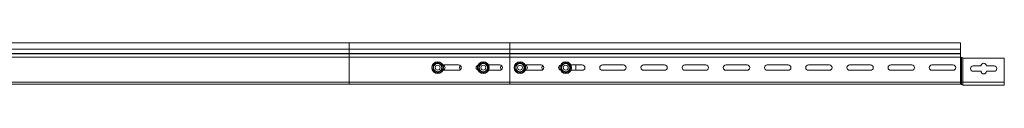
# Model space of a CAD drawing. Header units: millimetres. Extents: x 16 to 6312, y -8659 to -420.
# Tile 73 of 73: x 5056 to 6251, y -471 to -420. Entities that reach past the tile are written whole.
import ezdxf

# ---------------------------------------------------------------- set-up
doc = ezdxf.new("R2010")
doc.units = ezdxf.units.MM

msp = doc.modelspace()

# ---------------------------------------------------------------- linework, layer by layer
at = {"color": 7, "linetype": 'Continuous', "lineweight": 15}
for p, q in [((5456.4, -420.3), (4850.7, -420.3)), ((5456.4, -427.7), (4854.2, -427.7)), ((5651.4, -420.3), (5456.4, -420.3)), ((5456.4, -427.7), (5456.4, -433.1)), ((5456.4, -427.7), (5651.4, -427.7)), ((6198.4, -420.3), (5651.4, -420.3)), ((5651.4, -420.3), (5651.4, -427.7)), ((6198.4, -427.7), (5651.4, -427.7)), ((5651.4, -427.7), (5651.4, -433.1)), ((6198.4, -420.3), (6198.4, -427.7)), ((6198.4, -427.7), (6198.4, -433.1)), ((5456.4, -433.1), (4854.4, -433.1)), ((5456.4, -433.4), (4854.7, -433.4)), ((5456.4, -433.1), (5456.4, -433.4)), ((5456.4, -433.1), (5651.4, -433.1)), ((5456.4, -433.4), (5456.4, -437.5)), ((5456.4, -433.4), (5651.4, -433.4)), ((5456.4, -437.5), (5456.4, -467.9)), ((5456.4, -437.5), (5651.4, -437.5)), ((6198.4, -433.1), (5651.4, -433.1)), ((5651.4, -433.1), (5651.4, -433.4)), ((6198.4, -433.4), (5651.4, -433.4)), ((5651.4, -433.4), (5651.4, -437.5)), ((5651.4, -437.5), (5651.4, -467.9)), ((6198.4, -437.5), (5651.4, -437.5)), ((6198.4, -433.4), (6198.4, -433.1)), ((6198.4, -433.4), (6198.4, -437.3)), ((6198.4, -467.9), (6198.4, -437.8)), ((6198.9, -437.8), (6198.4, -437.8)), ((6199.3, -467.9), (6199.3, -437.8)), ((6201.1, -438.7), (6200.5, -438.4)), ((6201.1, -467.9), (6201.1, -438.7)), ((6202.2, -439), (6251.4, -439)), ((6251.4, -439), (6251.4, -467.9)), ((5589.1, -447), (5569.9, -447)), ((5569.9, -453.5), (5589.1, -453.5)), ((5639.1, -447), (5625.4, -447)), ((5625.4, -453.5), (5639.1, -453.5)), ((5689.1, -447), (5669.9, -447)), ((5669.9, -453.5), (5689.1, -453.5)), ((5739.1, -447), (5725.4, -447)), ((5725.4, -453.5), (5739.1, -453.5)), ((5731.4, -447), (5731.4, -453.5)), ((5789.1, -447), (5763.6, -447)), ((5763.6, -453.5), (5789.1, -453.5)), ((5839.1, -447), (5813.6, -447)), ((5813.6, -453.5), (5839.1, -453.5)), ((5889.1, -447), (5863.6, -447)), ((5863.6, -453.5), (5889.1, -453.5)), ((5939.1, -447), (5913.6, -447)), ((5913.6, -453.5), (5939.1, -453.5)), ((5989.1, -447), (5963.6, -447)), ((5963.6, -453.5), (5989.1, -453.5)), ((6039.1, -447), (6013.6, -447)), ((6013.6, -453.5), (6039.1, -453.5)), ((6089.1, -447), (6063.6, -447)), ((6063.6, -453.5), (6089.1, -453.5)), ((6139.1, -447), (6113.6, -447)), ((6113.6, -453.5), (6139.1, -453.5)), ((6189.1, -447), (6163.6, -447)), ((6163.6, -453.5), (6189.1, -453.5)), ((6223.1, -448.2), (6213.6, -448.2)), ((6239.1, -448.2), (6229.6, -448.2)), ((6213.6, -454.7), (6223.1, -454.7)), ((6229.6, -454.7), (6239.1, -454.7)), ((5456.4, -470.3), (4856.9, -470.3)), ((5456.4, -467.9), (5456.4, -470.3)), ((5456.4, -467.9), (5651.4, -467.9)), ((5456.4, -470.3), (5651.4, -470.3)), ((6198.4, -467.9), (5651.4, -467.9)), ((5651.4, -467.9), (5651.4, -470.3)), ((6198.4, -470.3), (5651.4, -470.3)), ((6199.3, -467.9), (6198.4, -467.9)), ((6198.4, -467.9), (6198.4, -470.3)), ((6201.1, -467.9), (6199.3, -467.9)), ((6199.3, -470.7), (6199.3, -467.9)), ((6251.4, -467.9), (6201.1, -467.9)), ((6201.1, -471.5), (6201.1, -467.9)), ((6251.4, -471.5), (6201.1, -471.5)), ((6251.4, -467.9), (6251.4, -471.5))]:
    msp.add_line(p, q, dxfattribs=at)
at = {"color": 8, "linetype": 'Continuous', "lineweight": 15}
for p, q in [((5456.4, -420.3), (5456.4, -427.7)), ((5456.4, -437.5), (4857.4, -437.5)), ((5456.4, -467.9), (4857.6, -467.9))]:
    msp.add_line(p, q, dxfattribs=at)
at = {"color": 7, "linetype": 'Continuous', "lineweight": 15}
for centre, radius in [((5563.6, -450.3), 7.1), ((5563.6, -450.3), 6.73), ((5563.6, -450.3), 3), ((5619.1, -450.3), 7.1), ((5619.1, -450.3), 6.73), ((5619.1, -450.3), 3), ((5663.6, -450.3), 7.1), ((5663.6, -450.3), 6.73), ((5663.6, -450.3), 3), ((5719.1, -450.3), 7.1), ((5719.1, -450.3), 6.73), ((5719.1, -450.3), 3)]:
    msp.add_circle(centre, radius, dxfattribs=at)
for centre, radius, start, end in [((6198.9, -437.3), 0.5, 211.3323, 269.8594), ((6202.2, -436.4), 2.6, 244.1961, 270), ((5563.6, -450.3), 5, 120, 180), ((5563.6, -450.3), 5, 180, 240), ((5563.6, -450.3), 5, 60, 120), ((5563.6, -450.3), 5, 0, 60), ((5563.6, -450.3), 5, 300, 0), ((5569.1, -450.3), 3.5, 291.7868, 68.2132), ((5589.1, -450.3), 3.25, 270, 90), ((5593.6, -450.3), 3.5, 134.1411, 225.8589), ((5613.6, -450.3), 3.25, 105.5727, 254.4273), ((5619.1, -450.3), 5, 120, 180), ((5619.1, -450.3), 5, 180, 240), ((5619.1, -450.3), 5, 60, 120), ((5619.1, -450.3), 5, 0, 60), ((5619.1, -450.3), 5, 300, 0), ((5639.1, -450.3), 3.25, 270, 90), ((5643.6, -450.3), 3.5, 134.1412, 225.8588), ((5663.6, -450.3), 5, 120, 180), ((5663.6, -450.3), 5, 180, 240), ((5663.6, -450.3), 5, 60, 120), ((5663.6, -450.3), 5, 0, 60), ((5663.6, -450.3), 5, 300, 0), ((5669.1, -450.3), 3.5, 291.7868, 68.2132), ((5689.1, -450.3), 3.25, 270, 90), ((5693.6, -450.3), 3.5, 134.1412, 225.8588), ((5713.6, -450.3), 3.25, 105.5727, 254.4273), ((5719.1, -450.3), 5, 120, 180), ((5719.1, -450.3), 5, 180, 240), ((5719.1, -450.3), 5, 60, 120), ((5719.1, -450.3), 5, 0, 60), ((5719.1, -450.3), 5, 300, 0), ((5739.1, -450.3), 3.25, 270, 90), ((5763.6, -450.3), 3.25, 90, 270), ((5789.1, -450.3), 3.25, 270, 90), ((5813.6, -450.3), 3.25, 90, 270), ((5839.1, -450.3), 3.25, 270, 90), ((5863.6, -450.3), 3.25, 90, 270), ((5889.1, -450.3), 3.25, 270, 90), ((5913.6, -450.3), 3.25, 90, 270), ((5939.1, -450.3), 3.25, 270, 90), ((5963.6, -450.3), 3.25, 90, 270), ((5989.1, -450.3), 3.25, 270, 90), ((6013.6, -450.3), 3.25, 90, 270), ((6039.1, -450.3), 3.25, 270, 90), ((6063.6, -450.3), 3.25, 90, 270), ((6089.1, -450.3), 3.25, 270, 90), ((6113.6, -450.3), 3.25, 90, 270), ((6139.1, -450.3), 3.25, 270, 90), ((6163.6, -450.3), 3.25, 90, 270), ((6189.1, -450.3), 3.25, 270, 90), ((6213.6, -451.5), 3.25, 90, 270), ((6226.4, -448.2), 3.25, 0, 180), ((6239.1, -451.5), 3.25, 270, 90), ((5563.6, -450.3), 5, 240, 300), ((5619.1, -450.3), 5, 240, 300), ((5663.6, -450.3), 5, 240, 300), ((5719.1, -450.3), 5, 240, 300), ((6226.4, -454.7), 3.25, 180, 360), ((6198.4, -471.5), 1.2, 41.8103, 90), ((6201.1, -469.1), 2.4, 221.8103, 270)]:
    msp.add_arc(centre, radius, start, end, dxfattribs=at)
for points, knots in [([(6198.4, -437.5), (6198.4, -437.5), (6198.4, -437.4), (6198.4, -437.3), (6198.4, -437.3)], [0, 0, 0, 0, 0.614408, 1, 1, 1, 1]), ([(6199.3, -437.8), (6199.2, -437.8), (6199, -437.8), (6198.9, -437.8), (6198.9, -437.8)], [0, 0, 0, 0, 0.782734, 1, 1, 1, 1]), ([(6200.5, -438.4), (6200.3, -438.3), (6200, -438), (6199.5, -437.9), (6199.3, -437.8), (6199.3, -437.8)], [0, 0, 0, 0, 0.41539, 0.827766, 1, 1, 1, 1]), ([(5558.4, -447.3), (5558.6, -447.1), (5559.6, -446.6), (5561.4, -445.5), (5562.9, -444.6), (5563.6, -444.2)], [0, 0, 0, 0, 0.118083, 0.592259, 1, 1, 1, 1]), ([(5558.4, -453.3), (5558.4, -453.1), (5558.4, -452.4), (5558.4, -451.2), (5558.4, -449.8), (5558.4, -448.5), (5558.4, -447.7), (5558.4, -447.3)], [0, 0, 0, 0, 0.117986, 0.354132, 0.592325, 0.795595, 1, 1, 1, 1]), ([(5558.4, -447.3), (5558.4, -447.3), (5558.4, -447.3), (5558.5, -447.3), (5558.6, -447.4), (5558.6, -447.4), (5558.6, -447.4), (5558.6, -447.4)], [0, 0, 0, 0, 0.007927, 0.267539, 0.528673, 0.763831, 1, 1, 1, 1]), ([(5558.4, -453.3), (5558.4, -453.3), (5558.4, -453.3), (5558.5, -453.3), (5558.6, -453.2), (5558.6, -453.2), (5558.6, -453.2), (5558.6, -453.2)], [0, 0, 0, 0, 0.007871, 0.267536, 0.528671, 0.763831, 1, 1, 1, 1]), ([(5563.6, -456.4), (5563.4, -456.2), (5562.4, -455.6), (5560.6, -454.6), (5559.1, -453.7), (5558.4, -453.3)], [0, 0, 0, 0, 0.118087, 0.592256, 1, 1, 1, 1]), ([(5558.6, -447.4), (5559.4, -447), (5560.2, -446.5), (5561, -446), (5561.1, -446)], [0, 0, 0, 0, 0.896024, 1, 1, 1, 1]), ([(5558.6, -450.3), (5558.6, -450.1), (5558.6, -449.2), (5558.6, -448.2), (5558.6, -447.4), (5558.6, -447.4)], [0, 0, 0, 0, 0.148488, 0.96557, 1, 1, 1, 1]), ([(5558.6, -453.2), (5558.6, -452.9), (5558.6, -452), (5558.6, -451), (5558.6, -450.3)], [0, 0, 0, 0, 0.263262, 1, 1, 1, 1]), ([(5561.1, -454.6), (5560.4, -454.2), (5559.6, -453.7), (5558.8, -453.3), (5558.6, -453.2)], [0, 0, 0, 0, 0.801453, 1, 1, 1, 1]), ([(5561.1, -446), (5561.8, -445.6), (5562.7, -445.1), (5563.5, -444.6), (5563.6, -444.5)], [0, 0, 0, 0, 0.801479, 1, 1, 1, 1]), ([(5563.6, -444.2), (5563.6, -444.2), (5563.6, -444.3), (5563.6, -444.3), (5563.6, -444.4), (5563.6, -444.5), (5563.6, -444.5), (5563.6, -444.5)], [0, 0, 0, 0, 0.007952, 0.267529, 0.528594, 0.763839, 1, 1, 1, 1]), ([(5563.6, -444.2), (5563.8, -444.3), (5564.8, -444.9), (5566.6, -446), (5568.2, -446.9), (5568.9, -447.3)], [0, 0, 0, 0, 0.118085, 0.592263, 1, 1, 1, 1]), ([(5563.6, -444.5), (5564.4, -444.9), (5565.2, -445.4), (5566, -445.9), (5566.1, -446)], [0, 0, 0, 0, 0.896015, 1, 1, 1, 1]), ([(5568.9, -453.3), (5568.7, -453.4), (5567.6, -454), (5565.9, -455), (5564.3, -455.9), (5563.6, -456.4)], [0, 0, 0, 0, 0.1180807, 0.5922542, 1, 1, 1, 1]), ([(5566.1, -446), (5566.8, -446.4), (5567.7, -446.8), (5568.5, -447.3), (5568.6, -447.4)], [0, 0, 0, 0, 0.801477, 1, 1, 1, 1]), ([(5568.6, -453.2), (5567.9, -453.6), (5567.1, -454.1), (5566.2, -454.6), (5566.1, -454.6)], [0, 0, 0, 0, 0.8960465, 1, 1, 1, 1]), ([(5568.6, -447.4), (5568.6, -447.4), (5568.6, -447.4), (5568.7, -447.4), (5568.8, -447.3), (5568.8, -447.3), (5568.9, -447.3), (5568.9, -447.3)], [0, 0, 0, 0, 0.236197, 0.471347, 0.732471, 0.992074, 1, 1, 1, 1]), ([(5568.6, -450.3), (5568.6, -450.1), (5568.6, -449.2), (5568.6, -448.2), (5568.6, -447.4), (5568.6, -447.4)], [0, 0, 0, 0, 0.148488, 0.96557, 1, 1, 1, 1]), ([(5568.6, -453.2), (5568.6, -452.9), (5568.6, -452), (5568.6, -451), (5568.6, -450.3)], [0, 0, 0, 0, 0.263262, 1, 1, 1, 1]), ([(5568.6, -453.2), (5568.6, -453.2), (5568.6, -453.2), (5568.7, -453.2), (5568.8, -453.3), (5568.8, -453.3), (5568.9, -453.3), (5568.9, -453.3)], [0, 0, 0, 0, 0.236197, 0.471348, 0.732474, 0.992129, 1, 1, 1, 1]), ([(5568.9, -447.3), (5568.9, -447.5), (5568.9, -448.7), (5568.9, -450.7), (5568.9, -452.5), (5568.9, -453.3)], [0, 0, 0, 0, 0.118082, 0.592258, 1, 1, 1, 1]), ([(5613.9, -447.3), (5614.1, -447.1), (5615.1, -446.6), (5616.9, -445.5), (5618.4, -444.6), (5619.1, -444.2)], [0, 0, 0, 0, 0.118083, 0.592259, 1, 1, 1, 1]), ([(5613.9, -453.3), (5613.9, -453.1), (5613.9, -452.4), (5613.9, -451.2), (5613.9, -449.8), (5613.9, -448.5), (5613.9, -447.7), (5613.9, -447.3)], [0, 0, 0, 0, 0.117986, 0.354132, 0.592325, 0.795595, 1, 1, 1, 1]), ([(5613.9, -447.3), (5613.9, -447.3), (5613.9, -447.3), (5614, -447.3), (5614.1, -447.4), (5614.1, -447.4), (5614.1, -447.4), (5614.1, -447.4)], [0, 0, 0, 0, 0.007927, 0.267551, 0.528551, 0.76382, 1, 1, 1, 1]), ([(5613.9, -453.3), (5613.9, -453.3), (5613.9, -453.3), (5614, -453.3), (5614.1, -453.2), (5614.1, -453.2), (5614.1, -453.2), (5614.1, -453.2)], [0, 0, 0, 0, 0.007871, 0.267549, 0.528549, 0.763819, 1, 1, 1, 1]), ([(5619.1, -456.4), (5618.9, -456.2), (5617.9, -455.6), (5616.1, -454.6), (5614.6, -453.7), (5613.9, -453.3)], [0, 0, 0, 0, 0.118087, 0.592273, 1, 1, 1, 1]), ([(5614.1, -447.4), (5614.9, -447), (5615.7, -446.5), (5616.5, -446), (5616.6, -446)], [0, 0, 0, 0, 0.896024, 1, 1, 1, 1]), ([(5614.1, -450.3), (5614.1, -450.1), (5614.1, -449.2), (5614.1, -448.2), (5614.1, -447.4), (5614.1, -447.4)], [0, 0, 0, 0, 0.148488, 0.96557, 1, 1, 1, 1]), ([(5614.1, -453.2), (5614.1, -452.9), (5614.1, -452), (5614.1, -451), (5614.1, -450.3)], [0, 0, 0, 0, 0.263262, 1, 1, 1, 1]), ([(5616.6, -454.6), (5615.9, -454.2), (5615.1, -453.7), (5614.3, -453.3), (5614.1, -453.2)], [0, 0, 0, 0, 0.801453, 1, 1, 1, 1]), ([(5616.6, -446), (5617.3, -445.6), (5618.2, -445.1), (5619, -444.6), (5619.1, -444.5)], [0, 0, 0, 0, 0.801446, 1, 1, 1, 1]), ([(5619.1, -444.2), (5619.1, -444.2), (5619.1, -444.3), (5619.1, -444.3), (5619.1, -444.4), (5619.1, -444.5), (5619.1, -444.5), (5619.1, -444.5)], [0, 0, 0, 0, 0.007952, 0.267529, 0.528594, 0.763839, 1, 1, 1, 1]), ([(5619.1, -444.2), (5619.3, -444.3), (5620.3, -444.9), (5622.1, -446), (5623.7, -446.9), (5624.4, -447.3)], [0, 0, 0, 0, 0.118085, 0.592263, 1, 1, 1, 1]), ([(5619.1, -444.5), (5619.9, -444.9), (5620.7, -445.4), (5621.5, -445.9), (5621.6, -446)], [0, 0, 0, 0, 0.896015, 1, 1, 1, 1]), ([(5624.4, -453.3), (5624.2, -453.4), (5623.1, -454), (5621.4, -455), (5619.8, -455.9), (5619.1, -456.4)], [0, 0, 0, 0, 0.118081, 0.592271, 1, 1, 1, 1]), ([(5621.6, -446), (5622.3, -446.4), (5623.2, -446.8), (5624, -447.3), (5624.1, -447.4)], [0, 0, 0, 0, 0.801477, 1, 1, 1, 1]), ([(5624.1, -453.2), (5623.4, -453.6), (5622.6, -454.1), (5621.7, -454.6), (5621.6, -454.6)], [0, 0, 0, 0, 0.8960465, 1, 1, 1, 1]), ([(5624.1, -447.4), (5624.1, -447.4), (5624.1, -447.4), (5624.2, -447.4), (5624.3, -447.3), (5624.3, -447.3), (5624.4, -447.3), (5624.4, -447.3)], [0, 0, 0, 0, 0.236135, 0.471359, 0.732308, 0.991883, 1, 1, 1, 1]), ([(5624.1, -450.3), (5624.1, -450.1), (5624.1, -449.2), (5624.1, -448.2), (5624.1, -447.4), (5624.1, -447.4)], [0, 0, 0, 0, 0.148488, 0.96557, 1, 1, 1, 1]), ([(5624.1, -453.2), (5624.1, -452.9), (5624.1, -452), (5624.1, -451), (5624.1, -450.3)], [0, 0, 0, 0, 0.263262, 1, 1, 1, 1]), ([(5624.1, -453.2), (5624.1, -453.2), (5624.1, -453.2), (5624.2, -453.2), (5624.3, -453.3), (5624.3, -453.3), (5624.4, -453.3), (5624.4, -453.3)], [0, 0, 0, 0, 0.236135, 0.47136, 0.73231, 0.991937, 1, 1, 1, 1]), ([(5624.4, -447.3), (5624.4, -447.5), (5624.4, -448.7), (5624.4, -450.7), (5624.4, -452.5), (5624.4, -453.3)], [0, 0, 0, 0, 0.118082, 0.592258, 1, 1, 1, 1]), ([(5658.4, -447.3), (5658.6, -447.1), (5659.6, -446.6), (5661.4, -445.5), (5662.9, -444.6), (5663.6, -444.2)], [0, 0, 0, 0, 0.118083, 0.592259, 1, 1, 1, 1]), ([(5658.4, -453.3), (5658.4, -453.1), (5658.4, -452.4), (5658.4, -451.2), (5658.4, -449.8), (5658.4, -448.5), (5658.4, -447.7), (5658.4, -447.3)], [0, 0, 0, 0, 0.117986, 0.354132, 0.592325, 0.795595, 1, 1, 1, 1]), ([(5658.4, -447.3), (5658.4, -447.3), (5658.4, -447.3), (5658.5, -447.3), (5658.6, -447.4), (5658.6, -447.4), (5658.6, -447.4), (5658.6, -447.4)], [0, 0, 0, 0, 0.007927, 0.267551, 0.528551, 0.76382, 1, 1, 1, 1]), ([(5658.4, -453.3), (5658.4, -453.3), (5658.4, -453.3), (5658.5, -453.3), (5658.6, -453.2), (5658.6, -453.2), (5658.6, -453.2), (5658.6, -453.2)], [0, 0, 0, 0, 0.007871, 0.267549, 0.528549, 0.763819, 1, 1, 1, 1]), ([(5663.6, -456.4), (5663.4, -456.2), (5662.4, -455.6), (5660.6, -454.6), (5659.1, -453.7), (5658.4, -453.3)], [0, 0, 0, 0, 0.118087, 0.592256, 1, 1, 1, 1]), ([(5658.6, -447.4), (5659.4, -447), (5660.2, -446.5), (5661, -446), (5661.1, -446)], [0, 0, 0, 0, 0.896024, 1, 1, 1, 1]), ([(5658.6, -450.3), (5658.6, -450.1), (5658.6, -449.2), (5658.6, -448.2), (5658.6, -447.4), (5658.6, -447.4)], [0, 0, 0, 0, 0.148488, 0.96557, 1, 1, 1, 1]), ([(5658.6, -453.2), (5658.6, -452.9), (5658.6, -452), (5658.6, -451), (5658.6, -450.3)], [0, 0, 0, 0, 0.263262, 1, 1, 1, 1]), ([(5661.1, -454.6), (5660.4, -454.2), (5659.6, -453.7), (5658.8, -453.3), (5658.6, -453.2)], [0, 0, 0, 0, 0.801453, 1, 1, 1, 1]), ([(5661.1, -446), (5661.8, -445.6), (5662.7, -445.1), (5663.5, -444.6), (5663.6, -444.5)], [0, 0, 0, 0, 0.801479, 1, 1, 1, 1]), ([(5663.6, -444.2), (5663.6, -444.2), (5663.6, -444.3), (5663.6, -444.3), (5663.6, -444.4), (5663.6, -444.5), (5663.6, -444.5), (5663.6, -444.5)], [0, 0, 0, 0, 0.007952, 0.267529, 0.528594, 0.763839, 1, 1, 1, 1]), ([(5663.6, -444.2), (5663.8, -444.3), (5664.8, -444.9), (5666.6, -446), (5668.2, -446.9), (5668.9, -447.3)], [0, 0, 0, 0, 0.118085, 0.592263, 1, 1, 1, 1]), ([(5663.6, -444.5), (5664.4, -444.9), (5665.2, -445.4), (5666, -445.9), (5666.1, -446)], [0, 0, 0, 0, 0.896015, 1, 1, 1, 1]), ([(5668.9, -453.3), (5668.7, -453.4), (5667.6, -454), (5665.9, -455), (5664.3, -455.9), (5663.6, -456.4)], [0, 0, 0, 0, 0.1180807, 0.5922542, 1, 1, 1, 1]), ([(5666.1, -446), (5666.8, -446.4), (5667.7, -446.8), (5668.5, -447.3), (5668.6, -447.4)], [0, 0, 0, 0, 0.801477, 1, 1, 1, 1]), ([(5668.6, -453.2), (5667.9, -453.6), (5667.1, -454.1), (5666.2, -454.6), (5666.1, -454.6)], [0, 0, 0, 0, 0.8960465, 1, 1, 1, 1]), ([(5668.6, -447.4), (5668.6, -447.4), (5668.6, -447.4), (5668.7, -447.4), (5668.8, -447.3), (5668.8, -447.3), (5668.9, -447.3), (5668.9, -447.3)], [0, 0, 0, 0, 0.236143, 0.471375, 0.73248, 0.991882, 1, 1, 1, 1]), ([(5668.6, -450.3), (5668.6, -450.1), (5668.6, -449.2), (5668.6, -448.2), (5668.6, -447.4), (5668.6, -447.4)], [0, 0, 0, 0, 0.148488, 0.96557, 1, 1, 1, 1]), ([(5668.6, -453.2), (5668.6, -452.9), (5668.6, -452), (5668.6, -451), (5668.6, -450.3)], [0, 0, 0, 0, 0.263262, 1, 1, 1, 1]), ([(5668.6, -453.2), (5668.6, -453.2), (5668.6, -453.2), (5668.7, -453.2), (5668.8, -453.3), (5668.8, -453.3), (5668.9, -453.3), (5668.9, -453.3)], [0, 0, 0, 0, 0.236143, 0.471376, 0.732482, 0.991937, 1, 1, 1, 1]), ([(5668.9, -447.3), (5668.9, -447.5), (5668.9, -448.7), (5668.9, -450.7), (5668.9, -452.5), (5668.9, -453.3)], [0, 0, 0, 0, 0.118082, 0.592258, 1, 1, 1, 1]), ([(5713.9, -447.3), (5714.1, -447.1), (5715.1, -446.6), (5716.9, -445.5), (5718.4, -444.6), (5719.1, -444.2)], [0, 0, 0, 0, 0.118081, 0.592249, 1, 1, 1, 1]), ([(5713.9, -453.3), (5713.9, -453.1), (5713.9, -452.4), (5713.9, -451.2), (5713.9, -449.8), (5713.9, -448.5), (5713.9, -447.7), (5713.9, -447.3)], [0, 0, 0, 0, 0.117986, 0.354132, 0.592325, 0.795595, 1, 1, 1, 1]), ([(5713.9, -447.3), (5713.9, -447.3), (5713.9, -447.3), (5714, -447.3), (5714.1, -447.4), (5714.1, -447.4), (5714.1, -447.4), (5714.1, -447.4)], [0, 0, 0, 0, 0.008118, 0.26752, 0.528625, 0.763857, 1, 1, 1, 1]), ([(5713.9, -453.3), (5713.9, -453.3), (5713.9, -453.3), (5714, -453.3), (5714.1, -453.2), (5714.1, -453.2), (5714.1, -453.2), (5714.1, -453.2)], [0, 0, 0, 0, 0.008063, 0.267518, 0.528624, 0.763857, 1, 1, 1, 1]), ([(5719.1, -456.4), (5718.9, -456.2), (5717.9, -455.6), (5716.1, -454.6), (5714.6, -453.7), (5713.9, -453.3)], [0, 0, 0, 0, 0.118085, 0.592263, 1, 1, 1, 1]), ([(5714.1, -447.4), (5714.9, -447), (5715.7, -446.5), (5716.5, -446), (5716.6, -446)], [0, 0, 0, 0, 0.8960556, 1, 1, 1, 1]), ([(5714.1, -450.3), (5714.1, -450.1), (5714.1, -449.2), (5714.1, -448.2), (5714.1, -447.4), (5714.1, -447.4)], [0, 0, 0, 0, 0.148488, 0.96557, 1, 1, 1, 1]), ([(5714.1, -453.2), (5714.1, -452.9), (5714.1, -452), (5714.1, -451), (5714.1, -450.3)], [0, 0, 0, 0, 0.263262, 1, 1, 1, 1]), ([(5716.6, -454.6), (5715.9, -454.2), (5715.1, -453.7), (5714.3, -453.3), (5714.1, -453.2)], [0, 0, 0, 0, 0.801479, 1, 1, 1, 1]), ([(5716.6, -446), (5717.3, -445.6), (5718.2, -445.1), (5719, -444.6), (5719.1, -444.5)], [0, 0, 0, 0, 0.801453, 1, 1, 1, 1]), ([(5719.1, -444.2), (5719.1, -444.2), (5719.1, -444.3), (5719.1, -444.3), (5719.1, -444.4), (5719.1, -444.5), (5719.1, -444.5), (5719.1, -444.5)], [0, 0, 0, 0, 0.007952, 0.267529, 0.528594, 0.763839, 1, 1, 1, 1]), ([(5719.1, -444.2), (5719.3, -444.3), (5720.3, -444.9), (5722.1, -446), (5723.7, -446.9), (5724.4, -447.3)], [0, 0, 0, 0, 0.118087, 0.592256, 1, 1, 1, 1]), ([(5719.1, -444.5), (5719.9, -444.9), (5720.7, -445.4), (5721.5, -445.9), (5721.6, -446)], [0, 0, 0, 0, 0.8960465, 1, 1, 1, 1]), ([(5724.4, -453.3), (5724.2, -453.4), (5723.1, -454), (5721.4, -455), (5719.8, -455.9), (5719.1, -456.4)], [0, 0, 0, 0, 0.118083, 0.592264, 1, 1, 1, 1]), ([(5721.6, -446), (5722.3, -446.4), (5723.2, -446.8), (5724, -447.3), (5724.1, -447.4)], [0, 0, 0, 0, 0.801451, 1, 1, 1, 1]), ([(5724.1, -453.2), (5723.4, -453.6), (5722.6, -454.1), (5721.7, -454.6), (5721.6, -454.6)], [0, 0, 0, 0, 0.896015, 1, 1, 1, 1]), ([(5724.1, -447.4), (5724.1, -447.4), (5724.1, -447.4), (5724.2, -447.4), (5724.3, -447.3), (5724.3, -447.3), (5724.4, -447.3), (5724.4, -447.3)], [0, 0, 0, 0, 0.23618, 0.471449, 0.732449, 0.992073, 1, 1, 1, 1]), ([(5724.1, -450.3), (5724.1, -450.1), (5724.1, -449.2), (5724.1, -448.2), (5724.1, -447.4), (5724.1, -447.4)], [0, 0, 0, 0, 0.148488, 0.96557, 1, 1, 1, 1]), ([(5724.1, -453.2), (5724.1, -452.9), (5724.1, -452), (5724.1, -451), (5724.1, -450.3)], [0, 0, 0, 0, 0.263262, 1, 1, 1, 1]), ([(5724.1, -453.2), (5724.1, -453.2), (5724.1, -453.2), (5724.2, -453.2), (5724.3, -453.3), (5724.3, -453.3), (5724.4, -453.3), (5724.4, -453.3)], [0, 0, 0, 0, 0.236181, 0.471451, 0.732451, 0.992129, 1, 1, 1, 1]), ([(5724.4, -447.3), (5724.4, -447.5), (5724.4, -448.7), (5724.4, -450.7), (5724.4, -452.5), (5724.4, -453.3)], [0, 0, 0, 0, 0.118082, 0.592258, 1, 1, 1, 1]), ([(5563.6, -456.1), (5562.9, -455.6), (5562.1, -455.2), (5561.2, -454.7), (5561.1, -454.6)], [0, 0, 0, 0, 0.8960556, 1, 1, 1, 1]), ([(5566.1, -454.6), (5565.4, -455), (5564.6, -455.5), (5563.8, -456), (5563.6, -456.1)], [0, 0, 0, 0, 0.801451, 1, 1, 1, 1]), ([(5563.6, -456.1), (5563.6, -456.1), (5563.6, -456.1), (5563.6, -456.1), (5563.6, -456.2), (5563.6, -456.3), (5563.6, -456.4), (5563.6, -456.4)], [0, 0, 0, 0, 0.236191, 0.471387, 0.732461, 0.992048, 1, 1, 1, 1]), ([(5619.1, -456.1), (5618.4, -455.6), (5617.6, -455.2), (5616.7, -454.7), (5616.6, -454.6)], [0, 0, 0, 0, 0.8960556, 1, 1, 1, 1]), ([(5621.6, -454.6), (5620.9, -455), (5620.1, -455.5), (5619.3, -456), (5619.1, -456.1)], [0, 0, 0, 0, 0.801451, 1, 1, 1, 1]), ([(5619.1, -456.1), (5619.1, -456.1), (5619.1, -456.1), (5619.1, -456.1), (5619.1, -456.2), (5619.1, -456.3), (5619.1, -456.4), (5619.1, -456.4)], [0, 0, 0, 0, 0.236191, 0.471387, 0.732461, 0.992048, 1, 1, 1, 1]), ([(5663.6, -456.1), (5662.9, -455.6), (5662.1, -455.2), (5661.2, -454.7), (5661.1, -454.6)], [0, 0, 0, 0, 0.8960556, 1, 1, 1, 1]), ([(5666.1, -454.6), (5665.4, -455), (5664.6, -455.5), (5663.8, -456), (5663.6, -456.1)], [0, 0, 0, 0, 0.801451, 1, 1, 1, 1]), ([(5663.6, -456.1), (5663.6, -456.1), (5663.6, -456.1), (5663.6, -456.1), (5663.6, -456.2), (5663.6, -456.3), (5663.6, -456.4), (5663.6, -456.4)], [0, 0, 0, 0, 0.236191, 0.471387, 0.732461, 0.992048, 1, 1, 1, 1]), ([(5719.1, -456.1), (5718.4, -455.6), (5717.6, -455.2), (5716.7, -454.7), (5716.6, -454.6)], [0, 0, 0, 0, 0.896024, 1, 1, 1, 1]), ([(5721.6, -454.6), (5720.9, -455), (5720.1, -455.5), (5719.3, -456), (5719.1, -456.1)], [0, 0, 0, 0, 0.801477, 1, 1, 1, 1]), ([(5719.1, -456.1), (5719.1, -456.1), (5719.1, -456.1), (5719.1, -456.1), (5719.1, -456.2), (5719.1, -456.3), (5719.1, -456.4), (5719.1, -456.4)], [0, 0, 0, 0, 0.236191, 0.471387, 0.732461, 0.992048, 1, 1, 1, 1])]:
    msp.add_open_spline(points, degree=3, knots=knots, dxfattribs=at)

doc.saveas('drawing.dxf')
